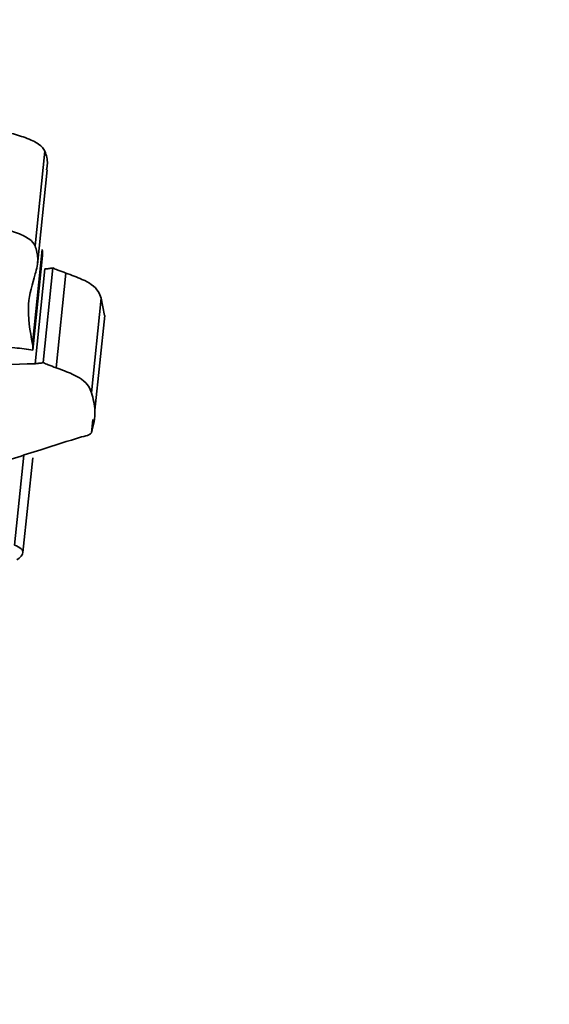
# Model space of a CAD drawing. Header units: millimetres. Extents: x 5 to 298, y 5 to 205.
# Tile 54 of 83: x 193.25 to 193.699, y 93.15 to 93.984. Entities that reach past the tile are written whole.
import ezdxf

# ---------------------------------------------------------------- set-up
doc = ezdxf.new("R2010")
doc.units = ezdxf.units.MM
doc.layers.add('图框', color=7, linetype='Continuous')
doc.styles.add('SLDTEXTSTYLE1', font='TXT', dxfattribs={"width": 0.7})
doc.dimstyles.new('SLDDIMSTYLE0', dxfattribs={"dimtxt": 3.5, "dimasz": 3.5, "dimexe": 0, "dimexo": 0.0625, "dimgap": 0.875, "dimtad": 0, "dimtih": 1, "dimtoh": 1, "dimlfac": 15, "dimrnd": 1e-09, "dimzin": 12, "dimdsep": 46, "dimtxsty": 'SLDTEXTSTYLE1', "dimsah": 1, "dimcen": 0, "dimadec": 0, "dimazin": 3, "dimtfac": 1, "dimtofl": 0, "dimtmove": 0, "dimatfit": 3, "dimfxl": 0, "dimfrac": 2, "dimtolj": 1, "dimtzin": 12, "dimarcsym": 0})
doc.dimstyles.new('SLDDIMSTYLE1', dxfattribs={"dimtxt": 3.5, "dimasz": 3.5, "dimexe": 0, "dimexo": 0.0625, "dimgap": 0.875, "dimtad": 2, "dimdec": 4, "dimlfac": 15, "dimzin": 12, "dimdsep": 46, "dimtxsty": 'SLDTEXTSTYLE1', "dimsah": 1, "dimcen": 0.09, "dimazin": 3, "dimtfac": 1, "dimtofl": 0, "dimtmove": 0, "dimatfit": 3, "dimfxl": 0, "dimfrac": 2, "dimtolj": 1, "dimtzin": 12, "dimarcsym": 0})

# ---------------------------------------------------------------- blocks, each defined once
blk = doc.blocks.new('_D')
at = {"layer": '图框'}
for p, q in [((226.98041, 97.96498), (183.18441, 67.5289)), ((183.18441, 67.5289), (175.97918, 62.52162)), ((175.97918, 62.52162), (168.25696, 62.52162))]:
    blk.add_line(p, q, dxfattribs=at)
blk.add_solid([(183.18441, 67.5289), (180.00301, 65.97371), (180.61758, 65.08936)], dxfattribs=at)
at = {"layer": '图框', "insert": (168.25696, 67.03336), "char_height": 3.5, "attachment_point": 1, "style": 'SLDTEXTSTYLE1'}
blk.add_mtext('R800', dxfattribs=at)
blk = doc.blocks.new('_D_2')
at = {"layer": '图框'}
blk.add_arc((226.98041, 97.96498), 15.14708, 180, 312, dxfattribs=at)
for points in [[(211.83333, 97.96498), (211.69488, 94.42651), (212.76486, 94.54853)], [(237.11578, 86.70851), (233.95354, 85.11472), (234.57883, 84.23792)]]:
    blk.add_solid(points, dxfattribs=at)
at = {"layer": '图框', "insert": (224.05147, 87.04603), "char_height": 3.5, "attachment_point": 1, "rotation": 4.80347, "style": 'SLDTEXTSTYLE1'}
blk.add_mtext('132°', dxfattribs=at)
blk = doc.blocks.new('_D_4')
at = {"layer": '图框'}
blk.add_arc((196.98041, 97.96498), 10.09431, 180, 330, dxfattribs=at)
for points in [[(186.88609, 97.96498), (186.93648, 94.42416), (187.99845, 94.60305)], [(205.72234, 92.91783), (203.07804, 90.56248), (203.90829, 89.87658)]]:
    blk.add_solid(points, dxfattribs=at)
at = {"layer": '图框', "insert": (192.69034, 92.72549), "char_height": 3.5, "attachment_point": 1, "rotation": 355.16304, "style": 'SLDTEXTSTYLE1'}
blk.add_mtext('150°', dxfattribs=at)

msp = doc.modelspace()

# ---------------------------------------------------------------- linework, layer by layer
at = {"color": 7, "linetype": 'Continuous', "lineweight": 35}
for p, q in [((193.263386, 93.7920317), (193.2716206, 93.8722536)), ((193.2653179, 93.7762061), (193.2735525, 93.856428)), ((193.2610735, 93.7088095), (193.2693081, 93.7890313)), ((193.2613827, 93.7036123), (193.2696173, 93.7838341)), ((193.2632281, 93.6922518), (193.2714627, 93.7724737)), ((193.2700602, 93.6931371), (193.2782949, 93.7733589)), ((193.2809855, 93.6888137), (193.2892201, 93.7690356)), ((193.3110786, 93.6676079), (193.3193132, 93.7478298)), ((193.3221049, 93.7330375), (193.3193132, 93.7478298)), ((193.313962, 93.6528075), (193.3221966, 93.7330294)), ((193.3111226, 93.6338541), (193.3122605, 93.6449391)), ((193.2529976, 93.5323878), (193.2612322, 93.6126096))]:
    msp.add_line(p, q, dxfattribs=at)
at = {"color": 8, "linetype": 'Continuous', "lineweight": 35}
msp.add_line((193.2458397, 93.5387336), (193.2536464, 93.6147872), dxfattribs=at)
at = {"color": 7, "linetype": 'Continuous', "lineweight": 35}
msp.add_arc((193.6774494, 102.5765878), 10.1333333, 266.47818483, 307.3250294, dxfattribs=at)
for points, knots in [([(193.2716206, 93.8722536), (193.2703228, 93.8742127), (193.267839, 93.8779626), (193.2566733, 93.8833894), (193.2410776, 93.8879669), (193.2290725, 93.8901982), (193.2227472, 93.8913738)], [0, 0, 0, 0, 0.28934725, 0.55381169, 0.7649107, 1, 1, 1, 1]), ([(193.2729045, 93.8564962), (193.2732893, 93.8582226), (193.2744264, 93.863324), (193.2727377, 93.8686981), (193.2716206, 93.8722536)], [0, 0, 0, 0, 0.33840511, 1, 1, 1, 1]), ([(193.263386, 93.7920317), (193.2620882, 93.7939909), (193.2596044, 93.7977408), (193.2484387, 93.8031676), (193.2328429, 93.8077451), (193.2208378, 93.8099763), (193.2145126, 93.8111519)], [0, 0, 0, 0, 0.28934725, 0.55381169, 0.7649107, 1, 1, 1, 1]), ([(193.2633889, 93.7682405), (193.2645508, 93.772611), (193.2666064, 93.780343), (193.2643618, 93.7884899), (193.263386, 93.7920317)], [0, 0, 0, 0, 0.56525501, 1, 1, 1, 1]), ([(193.2696173, 93.7838341), (193.2696421, 93.7847965), (193.2696864, 93.7865149), (193.2694237, 93.7882624), (193.2693081, 93.7890313)], [0, 0, 0, 0, 0.559983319, 1, 1, 1, 1]), ([(193.2610735, 93.7088095), (193.2589972, 93.720153), (193.2552888, 93.7404135), (193.2609134, 93.7597363), (193.2633889, 93.7682405)], [0, 0, 0, 0, 0.5598822, 1, 1, 1, 1]), ([(193.2782949, 93.7733589), (193.2771708, 93.7731583), (193.2751184, 93.7727921), (193.2726012, 93.7725728), (193.2714627, 93.7724737)], [0, 0, 0, 0, 0.54771522, 1, 1, 1, 1]), ([(193.2892201, 93.7690356), (193.2869498, 93.769851), (193.282994, 93.7712719), (193.2796989, 93.7727353), (193.2782949, 93.7733589)], [0, 0, 0, 0, 0.57390622, 1, 1, 1, 1]), ([(193.3193132, 93.7478298), (193.3178762, 93.751596), (193.3159042, 93.7567641), (193.3028442, 93.7640768), (193.2940934, 93.7672619), (193.2892201, 93.7690356)], [0, 0, 0, 0, 0.54346389, 0.74575972, 1, 1, 1, 1]), ([(193.2253569, 93.7055103), (193.2286562, 93.7057434), (193.234859, 93.7061818), (193.2449968, 93.7058678), (193.2540455, 93.7049888), (193.258948, 93.7040691), (193.2613827, 93.7036123)], [0, 0, 0, 0, 0.31696909, 0.59592018, 0.79932315, 1, 1, 1, 1]), ([(193.2613827, 93.7036123), (193.2614075, 93.7045746), (193.2614518, 93.7062931), (193.2611891, 93.7080405), (193.2610735, 93.7088095)], [0, 0, 0, 0, 0.55998332, 1, 1, 1, 1]), ([(193.2632281, 93.6922518), (193.2279025, 93.691123), (193.1650829, 93.6891155), (193.0936017, 93.6932741), (193.0623169, 93.6950942)], [0, 0, 0, 0, 0.56233428, 1, 1, 1, 1]), ([(193.2700602, 93.6931371), (193.2689362, 93.6929365), (193.2668838, 93.6925703), (193.2643666, 93.692351), (193.2632281, 93.6922518)], [0, 0, 0, 0, 0.547715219, 1, 1, 1, 1]), ([(193.2809855, 93.6888137), (193.2787152, 93.6896292), (193.2747594, 93.69105), (193.2714643, 93.6925135), (193.2700602, 93.6931371)], [0, 0, 0, 0, 0.57390622, 1, 1, 1, 1]), ([(193.3110786, 93.6676079), (193.3096416, 93.6713742), (193.3076696, 93.6765423), (193.2946096, 93.683855), (193.2858588, 93.68704), (193.2809855, 93.6888137)], [0, 0, 0, 0, 0.54346389, 0.74575972, 1, 1, 1, 1]), ([(193.3111226, 93.6338541), (193.3126603, 93.640012), (193.3154032, 93.6509969), (193.3123988, 93.662537), (193.3110786, 93.6676079)], [0, 0, 0, 0, 0.56057555, 1, 1, 1, 1]), ([(193.2235966, 93.6051924), (193.2384001, 93.6099327), (193.2646565, 93.6183402), (193.2911515, 93.6266963), (193.3027084, 93.6303411)], [0, 0, 0, 0, 0.56380979, 1, 1, 1, 1]), ([(193.3027084, 93.6303411), (193.3050877, 93.630844), (193.30934, 93.6317428), (193.3105775, 93.6332085), (193.3111226, 93.6338541)], [0, 0, 0, 0, 0.55952519, 1, 1, 1, 1]), ([(193.2478282, 93.5260762), (193.2504082, 93.528156), (193.2539827, 93.5310376), (193.2522566, 93.5355679), (193.2480227, 93.5376566), (193.2458397, 93.5387336)], [0, 0, 0, 0, 0.55687458, 0.77151594, 1, 1, 1, 1])]:
    msp.add_open_spline(points, degree=3, knots=knots, dxfattribs=at)
at = {"layer": '图框'}
msp.add_arc((226.980406, 97.9649828), 53.3333333, 48, 312, dxfattribs=at)

# ---------------------------------------------------------------- dimensions: what is measured, and where the dimension line sits
dim = msp.add_radius_dim(center=(226.980406, 97.9649828), mpoint=(183.1844078, 67.5289025), dimstyle='SLDDIMSTYLE0', dxfattribs=at)
dim.commit()
dim.dimension.update_dxf_attribs({"geometry": '_D', "text_midpoint": (171.3243228, 64.6872489), "dimtype": 164})
for base, line1, line2, picture, middle in [((220.8195349, 84.1274397), ((232.3480177, 97.9649828), (173.6470727, 97.9649828)), ((277.9161018, 41.3951615), (226.980406, 97.9649828)), '_D_2', (228.2487943, 82.8711059)), ((194.3678059, 88.2146266), ((173.6470727, 97.9649828), (232.3480177, 97.9649828)), ((208.7855409, 91.1492849), (196.980406, 97.9649828)), '_D_4', (196.1292467, 87.9066205))]:
    dim = msp.add_angular_dim_2l(base=base, line1=line1, line2=line2, dimstyle='SLDDIMSTYLE1', dxfattribs=at)
    dim.commit()
    dim.dimension.update_dxf_attribs({"geometry": picture, "text_midpoint": middle, "dimtype": 162})

doc.saveas('drawing.dxf')
